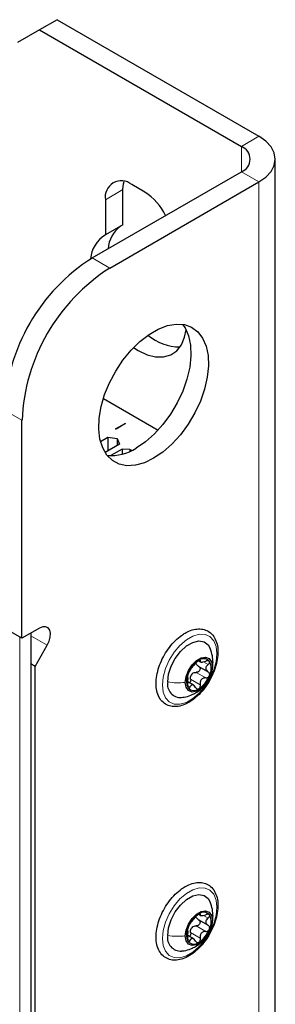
# Paper-space layout 'Blatt2' of a CAD drawing. Header units: millimetres. Extents: x 5 to 418, y 2 to 292.
# Tile 95 of 124: x 171.68 to 178.55, y 215.47 to 241.89. Entities that reach past the tile are written whole.
import ezdxf

# ---------------------------------------------------------------- set-up
doc = ezdxf.new("R2010")
doc.units = ezdxf.units.MM

psp = doc.layouts.new('Blatt2')

# ---------------------------------------------------------------- linework, layer by layer
at = {"color": 7, "linetype": 'Continuous', "lineweight": 25}
for p, q in [((172.686, 241.893), (172.214, 241.621)), ((172.686, 241.893), (178.107, 238.763)), ((172.214, 241.621), (171.625, 241.281)), ((172.214, 241.621), (177.636, 238.491)), ((178.546, 106.144), (178.546, 238.151)), ((173.629, 235.498), (177.636, 237.811)), ((174.1, 235.226), (178.107, 237.539)), ((174.454, 236.388), (174.454, 237.334)), ((175.043, 237.266), (174.689, 237.47)), ((173.982, 237.062), (173.982, 236.116)), ((174.454, 236.388), (173.982, 236.116)), ((173.928, 231.724), (175.397, 230.877)), ((171.743, 225.291), (171.743, 231.143)), ((174.256, 230.913), (174.51, 231.059)), ((174.521, 231.052), (174.268, 230.906)), ((174.51, 231.059), (174.521, 231.052)), ((174.51, 231.059), (174.51, 231.045)), ((173.852, 230.577), (174.047, 230.69)), ((174.047, 230.69), (174.3, 230.652)), ((174.047, 230.69), (174.047, 230.322)), ((174.268, 230.906), (174.256, 230.913)), ((174.365, 230.506), (173.974, 230.28)), ((174.3, 230.652), (174.365, 230.506)), ((174.3, 230.652), (174.3, 230.469)), ((174.436, 230.37), (174.131, 230.194)), ((174.642, 230.36), (174.436, 230.37)), ((174.436, 230.37), (174.436, 230.235)), ((174.69, 230.332), (174.642, 230.36)), ((174.642, 230.36), (174.642, 230.31)), ((171.743, 225.291), (171.272, 225.563)), ((172.214, 225.563), (171.743, 225.291)), ((171.979, 225.427), (171.979, 144.12)), ((172.097, 224.538), (172.423, 225.103)), ((172.097, 224.538), (171.979, 224.606)), ((176.489, 224.688), (176.538, 224.66)), ((172.097, 144.948), (172.097, 224.538)), ((176.478, 224.545), (176.739, 224.394)), ((176.348, 224.033), (176.197, 224.12)), ((176.721, 224.132), (176.744, 224.172)), ((176.478, 217.741), (176.739, 217.59)), ((176.489, 217.884), (176.538, 217.856)), ((176.348, 217.228), (176.197, 217.315)), ((176.721, 217.327), (176.744, 217.367))]:
    psp.add_line(p, q, dxfattribs=at)
at = {"color": 7, "linetype": 'Continuous', "lineweight": 18}
for p, q in [((177.636, 238.491), (178.107, 238.763)), ((177.636, 238.491), (177.636, 237.811)), ((177.636, 237.811), (178.107, 237.539)), ((174.454, 237.334), (173.982, 237.062)), ((178.107, 105.531), (178.107, 237.539)), ((173.629, 235.498), (174.1, 235.226)), ((171.743, 231.143), (171.272, 231.415)), ((171.684, 225.325), (171.684, 143.95)), ((172.423, 225.103), (171.979, 225.359)), ((176.507, 224.706), (176.531, 224.692)), ((176.615, 224.66), (176.741, 224.587)), ((176.869, 224.639), (176.855, 224.527)), ((176.418, 224.378), (176.677, 224.228)), ((176.272, 224.197), (176.531, 224.047)), ((176.191, 224.024), (176.258, 223.986)), ((176.507, 217.901), (176.531, 217.887)), ((176.615, 217.856), (176.741, 217.783)), ((176.869, 217.835), (176.855, 217.723)), ((176.418, 217.573), (176.677, 217.423)), ((176.191, 217.22), (176.258, 217.181)), ((176.272, 217.392), (176.531, 217.242))]:
    psp.add_line(p, q, dxfattribs=at)
at = {"color": 7, "linetype": 'Continuous', "lineweight": 25, "flags": 128}
for points in [[(178.107, 237.539), (178.293, 237.67), (178.432, 237.82), (178.517, 237.982), (178.546, 238.151), (178.517, 238.32), (178.432, 238.482), (178.293, 238.632), (178.107, 238.763)], [(174.454, 237.334), (174.467, 237.486), (174.484, 237.554)], [(175.279, 230.122), (175.03, 230.003), (174.788, 229.936), (174.56, 229.923), (174.353, 229.965), (174.173, 230.061), (174.024, 230.207), (173.912, 230.4), (173.838, 230.634), (173.807, 230.901), (173.817, 231.196), (173.87, 231.508), (173.963, 231.83), (174.094, 232.151), (174.259, 232.463), (174.454, 232.756), (174.672, 233.023), (174.907, 233.255), (175.154, 233.446), (175.403, 233.59), (175.65, 233.684), (175.885, 233.724), (176.103, 233.709), (176.298, 233.64), (176.463, 233.519), (176.594, 233.348), (176.687, 233.135), (176.74, 232.883), (176.75, 232.601), (176.719, 232.296), (176.645, 231.978), (176.533, 231.656), (176.384, 231.338), (176.204, 231.034), (175.997, 230.753), (175.769, 230.503), (175.527, 230.29), (175.279, 230.122)], [(176.057, 233.717), (176.123, 233.621), (176.216, 233.407), (176.268, 233.155), (176.279, 232.873), (176.247, 232.568), (176.174, 232.25), (176.062, 231.928), (175.913, 231.61), (175.733, 231.306), (175.526, 231.025), (175.298, 230.775), (175.056, 230.562), (174.807, 230.394)], [(174.739, 233.094), (174.866, 233.013), (175.103, 232.902), (175.332, 232.844), (175.546, 232.843), (175.736, 232.898), (175.897, 233.008), (176.024, 233.168), (176.111, 233.374), (176.151, 233.568)], [(172.423, 225.103), (172.474, 225.213), (172.503, 225.324), (172.508, 225.426), (172.487, 225.511), (172.442, 225.57), (172.378, 225.601), (172.3, 225.598), (172.214, 225.563)], [(175.656, 224.121), (175.68, 224.326), (175.749, 224.542), (175.859, 224.752), (176, 224.938), (176.161, 225.086), (176.329, 225.183), (176.49, 225.221), (176.631, 225.198), (176.741, 225.115), (176.797, 225.018)], [(176.129, 224.108), (176.151, 224.264), (176.214, 224.427), (176.311, 224.576), (176.429, 224.694), (176.555, 224.767), (176.674, 224.786), (176.77, 224.748), (176.833, 224.658), (176.855, 224.527)], [(176.855, 224.527), (176.833, 224.371), (176.77, 224.209), (176.674, 224.06), (176.555, 223.941), (176.429, 223.869), (176.311, 223.85), (176.214, 223.888), (176.151, 223.978), (176.129, 224.108)], [(175.656, 217.316), (175.68, 217.522), (175.749, 217.738), (175.859, 217.948), (176, 218.134), (176.161, 218.281), (176.329, 218.378), (176.49, 218.416), (176.631, 218.393), (176.741, 218.31), (176.797, 218.214)], [(176.129, 217.304), (176.151, 217.46), (176.214, 217.622), (176.311, 217.772), (176.429, 217.89), (176.555, 217.963), (176.674, 217.981), (176.77, 217.943), (176.833, 217.854), (176.855, 217.723)], [(176.855, 217.723), (176.833, 217.567), (176.77, 217.404), (176.674, 217.255), (176.555, 217.137), (176.429, 217.064), (176.311, 217.046), (176.214, 217.083), (176.151, 217.173), (176.129, 217.304)]]:
    psp.add_lwpolyline(points, dxfattribs=at)
at = {"color": 7, "linetype": 'Continuous', "lineweight": 18, "flags": 128}
for points in [[(176.976, 224.883), (176.954, 224.668), (176.892, 224.442), (176.792, 224.217), (176.66, 224.006), (176.504, 223.821), (176.333, 223.674), (176.157, 223.572), (175.986, 223.522), (175.83, 223.527), (175.698, 223.585), (175.598, 223.695), (175.535, 223.849), (175.514, 224.039), (175.535, 224.253), (175.598, 224.479), (175.698, 224.705), (175.83, 224.916), (175.986, 225.1), (176.157, 225.247), (176.333, 225.349), (176.504, 225.399), (176.66, 225.395), (176.792, 225.336), (176.892, 225.226), (176.954, 225.072), (176.976, 224.883)], [(176.976, 218.078), (176.954, 217.864), (176.892, 217.638), (176.792, 217.412), (176.66, 217.201), (176.504, 217.017), (176.333, 216.869), (176.157, 216.768), (175.986, 216.718), (175.83, 216.722), (175.698, 216.781), (175.598, 216.891), (175.535, 217.045), (175.514, 217.234), (175.535, 217.449), (175.598, 217.675), (175.698, 217.9), (175.83, 218.111), (175.986, 218.296), (176.157, 218.443), (176.333, 218.545), (176.504, 218.595), (176.66, 218.59), (176.792, 218.531), (176.892, 218.422), (176.954, 218.268), (176.976, 218.078)]]:
    psp.add_lwpolyline(points, dxfattribs=at)
at = {"color": 7, "linetype": 'Continuous', "lineweight": 25}
for centre, radius, start, end in [((177.506, 238.151), 0.364, 290.7834, 69.2166), ((174.413, 237.132), 0.437, 50.7967, 189.214), ((174.249, 236.008), 1.487, 24.9037, 57.7447), ((174.892, 235.679), 0.84, 126.8169, 175.5194), ((174.398, 235.413), 0.816, 120.6397, 175.9102), ((176.369, 231.194), 5.102, 122.4871, 177.5129), ((176.841, 230.922), 5.102, 122.4873, 177.5127), ((175.969, 234.396), 1.284, 228.9641, 270.8147), ((174.145, 231.401), 1.205, 264.4301, 303.3243), ((176.879, 224.096), 0.716, 122.638, 159.7729), ((176.622, 224.54), 0.205, 40.5328, 129.2482), ((176.397, 224.483), 0.426, 333.4364, 26.5636), ((176.588, 224.153), 0.426, 153.4364, 206.5636), ((176.505, 224.163), 0.263, 135.2838, 147.1271), ((176.005, 224.057), 0.355, 169.7453, 273.6168), ((176.106, 224.54), 0.716, 302.638, 339.7729), ((176.363, 224.096), 0.205, 220.5328, 309.2482), ((176.879, 217.291), 0.716, 122.638, 159.7729), ((176.622, 217.735), 0.205, 40.5328, 129.2482), ((176.397, 217.678), 0.426, 333.4364, 26.5636), ((176.588, 217.348), 0.426, 153.4364, 206.5636), ((176.505, 217.359), 0.263, 135.2838, 147.1271), ((176.106, 217.735), 0.716, 302.638, 339.7729), ((176.005, 217.253), 0.355, 169.7453, 273.6168), ((176.363, 217.291), 0.205, 220.5328, 309.2482)]:
    psp.add_arc(centre, radius, start, end, dxfattribs=at)
for points, knots in [([(176.124, 225.432), (176.093, 225.412), (176.002, 225.356), (175.857, 225.232), (175.7, 225.053), (175.564, 224.848), (175.456, 224.628), (175.381, 224.402), (175.342, 224.18), (175.342, 223.971), (175.384, 223.784), (175.468, 223.63), (175.589, 223.52), (175.736, 223.462), (175.897, 223.453), (176.067, 223.491), (176.243, 223.575), (176.418, 223.703), (176.582, 223.868), (176.728, 224.063), (176.849, 224.277), (176.939, 224.502), (176.994, 224.727), (177.012, 224.943), (176.988, 225.141), (176.922, 225.31), (176.817, 225.441), (176.679, 225.522), (176.523, 225.552), (176.357, 225.534), (176.222, 225.486), (176.144, 225.443), (176.124, 225.432)], [0, 0, 0, 0, 0.018673, 0.053858, 0.088978, 0.124026, 0.159069, 0.19418, 0.229444, 0.26495, 0.300703, 0.336174, 0.3704, 0.403215, 0.435664, 0.4689, 0.503345, 0.538446, 0.573603, 0.608677, 0.643711, 0.678787, 0.713972, 0.749363, 0.785021, 0.82072, 0.8556, 0.888944, 0.92147, 0.95423, 0.98818, 1, 1, 1, 1]), ([(176.874, 224.638), (176.871, 224.699), (176.864, 224.828), (176.82, 224.953), (176.796, 225.02)], [0, 0, 0, 0, 0.469367, 1, 1, 1, 1]), ([(176.258, 224.437), (176.265, 224.446), (176.276, 224.46), (176.299, 224.491), (176.32, 224.517), (176.342, 224.545), (176.372, 224.58), (176.391, 224.603), (176.403, 224.618)], [0, 0, 0, 0, 0.249219, 0.374357, 0.498947, 0.62402, 0.749767, 1, 1, 1, 1]), ([(176.492, 224.699), (176.484, 224.694), (176.468, 224.683), (176.443, 224.661), (176.42, 224.638), (176.409, 224.625), (176.403, 224.618)], [0, 0, 0, 0, 0.2499898, 0.4996108, 0.7491272, 1, 1, 1, 1]), ([(176.482, 224.543), (176.468, 224.552), (176.44, 224.57), (176.427, 224.599), (176.421, 224.613)], [0, 0, 0, 0, 0.500609, 1, 1, 1, 1]), ([(176.531, 224.692), (176.533, 224.696), (176.535, 224.705), (176.529, 224.711), (176.514, 224.71), (176.5, 224.703), (176.492, 224.699)], [0, 0, 0, 0, 0.249853, 0.499901, 0.750114, 1, 1, 1, 1]), ([(176.531, 224.692), (176.529, 224.683), (176.526, 224.669), (176.539, 224.658), (176.557, 224.654), (176.582, 224.655), (176.622, 224.66), (176.655, 224.671), (176.677, 224.679)], [0, 0, 0, 0, 0.24922, 0.374358, 0.498948, 0.624021, 0.749768, 1, 1, 1, 1]), ([(176.778, 224.673), (176.773, 224.678), (176.763, 224.688), (176.738, 224.692), (176.708, 224.69), (176.687, 224.682), (176.677, 224.679)], [0, 0, 0, 0, 0.249858, 0.499467, 0.749011, 1, 1, 1, 1]), ([(176.741, 224.587), (176.749, 224.594), (176.765, 224.608), (176.78, 224.631), (176.787, 224.655), (176.781, 224.667), (176.778, 224.673)], [0, 0, 0, 0, 0.249806, 0.500054, 0.750309, 1, 1, 1, 1]), ([(176.744, 224.172), (176.763, 224.203), (176.818, 224.293), (176.864, 224.454), (176.869, 224.58), (176.871, 224.638)], [0, 0, 0, 0, 0.226944, 0.643455, 1, 1, 1, 1]), ([(176.207, 224.343), (176.203, 224.334), (176.196, 224.314), (176.191, 224.291), (176.19, 224.275), (176.192, 224.273), (176.193, 224.271)], [0, 0, 0, 0, 0.250032, 0.4996317, 0.7492275, 1, 1, 1, 1]), ([(176.258, 224.437), (176.254, 224.432), (176.247, 224.424), (176.234, 224.402), (176.219, 224.374), (176.211, 224.354), (176.207, 224.343)], [0, 0, 0, 0, 0.249816, 0.499908, 0.75012, 1, 1, 1, 1]), ([(176.318, 224.348), (176.333, 224.358), (176.365, 224.377), (176.4, 224.377), (176.418, 224.378)], [0, 0, 0, 0, 0.4981104, 1, 1, 1, 1]), ([(176.482, 224.543), (176.49, 224.538), (176.506, 224.527), (176.521, 224.502), (176.527, 224.473), (176.521, 224.442), (176.504, 224.413), (176.478, 224.392), (176.449, 224.379), (176.428, 224.378), (176.418, 224.378)], [0, 0, 0, 0, 0.125212, 0.249468, 0.37431, 0.49905, 0.623887, 0.749382, 0.874437, 1, 1, 1, 1]), ([(176.741, 224.587), (176.724, 224.573), (176.699, 224.551), (176.68, 224.515), (176.675, 224.486), (176.68, 224.458), (176.698, 224.423), (176.724, 224.405), (176.741, 224.393)], [0, 0, 0, 0, 0.249194, 0.37433, 0.498925, 0.624004, 0.749757, 1, 1, 1, 1]), ([(176.778, 224.292), (176.781, 224.303), (176.787, 224.323), (176.78, 224.353), (176.765, 224.377), (176.749, 224.388), (176.741, 224.393)], [0, 0, 0, 0, 0.250032, 0.4996317, 0.7492275, 1, 1, 1, 1]), ([(176.193, 224.077), (176.192, 224.067), (176.19, 224.045), (176.191, 224.012), (176.196, 223.982), (176.203, 223.969), (176.207, 223.962)], [0, 0, 0, 0, 0.249806, 0.500054, 0.750309, 1, 1, 1, 1]), ([(176.193, 224.077), (176.196, 224.1), (176.2, 224.135), (176.201, 224.181), (176.202, 224.212), (176.201, 224.238), (176.2, 224.263), (176.196, 224.268), (176.193, 224.271)], [0, 0, 0, 0, 0.249194, 0.37433, 0.498925, 0.624004, 0.749757, 1, 1, 1, 1]), ([(176.272, 224.197), (176.273, 224.186), (176.276, 224.164), (176.269, 224.132), (176.257, 224.107), (176.246, 224.098), (176.242, 224.094)], [0, 0, 0, 0, 0.278955, 0.555759, 0.833842, 1, 1, 1, 1]), ([(176.272, 224.197), (176.27, 224.215), (176.265, 224.253), (176.278, 224.288), (176.284, 224.306)], [0, 0, 0, 0, 0.500646, 1, 1, 1, 1]), ([(176.677, 224.228), (176.655, 224.227), (176.622, 224.225), (176.582, 224.204), (176.557, 224.181), (176.539, 224.151), (176.526, 224.106), (176.529, 224.07), (176.531, 224.047)], [0, 0, 0, 0, 0.249219, 0.374357, 0.498947, 0.62402, 0.749767, 1, 1, 1, 1]), ([(176.677, 224.228), (176.687, 224.228), (176.708, 224.229), (176.737, 224.242), (176.763, 224.263), (176.773, 224.283), (176.778, 224.292)], [0, 0, 0, 0, 0.249816, 0.499908, 0.75012, 1, 1, 1, 1]), ([(176.029, 223.707), (176.052, 223.709), (176.137, 223.714), (176.266, 223.756), (176.364, 223.806), (176.405, 223.827)], [0, 0, 0, 0, 0.169977, 0.645913, 1, 1, 1, 1]), ([(176.207, 223.962), (176.211, 223.958), (176.219, 223.949), (176.234, 223.951), (176.247, 223.963), (176.254, 223.978), (176.258, 223.986)], [0, 0, 0, 0, 0.249858, 0.499467, 0.749011, 1, 1, 1, 1]), ([(176.403, 223.973), (176.391, 223.991), (176.373, 224.017), (176.342, 224.037), (176.32, 224.044), (176.3, 224.041), (176.276, 224.026), (176.265, 224.002), (176.258, 223.986)], [0, 0, 0, 0, 0.24922, 0.374358, 0.498948, 0.624021, 0.749768, 1, 1, 1, 1]), ([(176.403, 223.973), (176.409, 223.965), (176.42, 223.948), (176.443, 223.933), (176.468, 223.927), (176.484, 223.933), (176.492, 223.937)], [0, 0, 0, 0, 0.2498531, 0.4999013, 0.7501145, 1, 1, 1, 1]), ([(176.405, 223.827), (176.468, 223.866), (176.545, 223.914), (176.603, 223.983), (176.614, 223.995)], [0, 0, 0, 0, 0.813012, 1, 1, 1, 1]), ([(176.492, 223.937), (176.5, 223.942), (176.514, 223.954), (176.529, 223.982), (176.535, 224.014), (176.533, 224.036), (176.531, 224.047)], [0, 0, 0, 0, 0.24999, 0.499611, 0.749127, 1, 1, 1, 1]), ([(176.124, 218.627), (176.093, 218.608), (176.002, 218.552), (175.857, 218.427), (175.7, 218.248), (175.564, 218.044), (175.456, 217.824), (175.381, 217.598), (175.342, 217.376), (175.342, 217.166), (175.384, 216.979), (175.468, 216.826), (175.589, 216.716), (175.736, 216.657), (175.897, 216.648), (176.067, 216.686), (176.243, 216.77), (176.418, 216.898), (176.582, 217.064), (176.728, 217.258), (176.849, 217.473), (176.939, 217.697), (176.994, 217.922), (177.012, 218.138), (176.988, 218.336), (176.922, 218.506), (176.817, 218.636), (176.679, 218.718), (176.523, 218.748), (176.357, 218.73), (176.222, 218.681), (176.144, 218.638), (176.124, 218.627)], [0, 0, 0, 0, 0.018673, 0.053858, 0.088978, 0.124026, 0.159069, 0.19418, 0.229444, 0.26495, 0.300703, 0.336174, 0.3704, 0.403215, 0.435664, 0.4689, 0.503345, 0.538446, 0.573603, 0.608677, 0.643711, 0.678787, 0.713972, 0.749363, 0.785021, 0.82072, 0.8556, 0.888944, 0.92147, 0.95423, 0.98818, 1, 1, 1, 1]), ([(176.874, 217.834), (176.871, 217.894), (176.864, 218.023), (176.82, 218.149), (176.796, 218.215)], [0, 0, 0, 0, 0.469367, 1, 1, 1, 1]), ([(176.258, 217.632), (176.265, 217.642), (176.276, 217.656), (176.299, 217.687), (176.32, 217.713), (176.342, 217.74), (176.372, 217.776), (176.391, 217.798), (176.403, 217.813)], [0, 0, 0, 0, 0.249219, 0.374357, 0.498947, 0.62402, 0.749767, 1, 1, 1, 1]), ([(176.492, 217.894), (176.484, 217.889), (176.468, 217.879), (176.443, 217.857), (176.42, 217.834), (176.409, 217.82), (176.403, 217.813)], [0, 0, 0, 0, 0.2499898, 0.4996108, 0.7491272, 1, 1, 1, 1]), ([(176.482, 217.739), (176.49, 217.733), (176.506, 217.723), (176.521, 217.698), (176.527, 217.669), (176.521, 217.637), (176.504, 217.609), (176.478, 217.587), (176.449, 217.574), (176.428, 217.573), (176.418, 217.573)], [0, 0, 0, 0, 0.125212, 0.249468, 0.37431, 0.49905, 0.623887, 0.749382, 0.874437, 1, 1, 1, 1]), ([(176.482, 217.739), (176.468, 217.748), (176.44, 217.766), (176.427, 217.794), (176.421, 217.808)], [0, 0, 0, 0, 0.500609, 1, 1, 1, 1]), ([(176.531, 217.887), (176.533, 217.892), (176.535, 217.9), (176.529, 217.906), (176.514, 217.906), (176.5, 217.898), (176.492, 217.894)], [0, 0, 0, 0, 0.249853, 0.499901, 0.750114, 1, 1, 1, 1]), ([(176.531, 217.887), (176.529, 217.878), (176.526, 217.864), (176.539, 217.854), (176.557, 217.85), (176.582, 217.85), (176.622, 217.855), (176.655, 217.867), (176.677, 217.874)], [0, 0, 0, 0, 0.24922, 0.374358, 0.498948, 0.624021, 0.749768, 1, 1, 1, 1]), ([(176.778, 217.869), (176.773, 217.874), (176.763, 217.883), (176.738, 217.888), (176.708, 217.885), (176.687, 217.878), (176.677, 217.874)], [0, 0, 0, 0, 0.249858, 0.499467, 0.749011, 1, 1, 1, 1]), ([(176.741, 217.783), (176.724, 217.768), (176.699, 217.747), (176.68, 217.71), (176.675, 217.681), (176.68, 217.653), (176.698, 217.618), (176.724, 217.601), (176.741, 217.589)], [0, 0, 0, 0, 0.249194, 0.37433, 0.498925, 0.624004, 0.749757, 1, 1, 1, 1]), ([(176.741, 217.783), (176.749, 217.79), (176.765, 217.803), (176.78, 217.827), (176.787, 217.85), (176.781, 217.863), (176.778, 217.869)], [0, 0, 0, 0, 0.249806, 0.500054, 0.750309, 1, 1, 1, 1]), ([(176.744, 217.367), (176.763, 217.399), (176.818, 217.489), (176.864, 217.649), (176.869, 217.776), (176.871, 217.834)], [0, 0, 0, 0, 0.226944, 0.643455, 1, 1, 1, 1]), ([(176.207, 217.539), (176.203, 217.529), (176.196, 217.509), (176.191, 217.486), (176.19, 217.471), (176.192, 217.468), (176.193, 217.467)], [0, 0, 0, 0, 0.250032, 0.4996317, 0.7492275, 1, 1, 1, 1]), ([(176.193, 217.273), (176.196, 217.296), (176.2, 217.33), (176.201, 217.376), (176.202, 217.408), (176.201, 217.433), (176.2, 217.459), (176.196, 217.463), (176.193, 217.467)], [0, 0, 0, 0, 0.249194, 0.37433, 0.498925, 0.624004, 0.749757, 1, 1, 1, 1]), ([(176.258, 217.632), (176.254, 217.628), (176.247, 217.619), (176.234, 217.597), (176.219, 217.569), (176.211, 217.549), (176.207, 217.539)], [0, 0, 0, 0, 0.249816, 0.499908, 0.75012, 1, 1, 1, 1]), ([(176.272, 217.392), (176.27, 217.411), (176.265, 217.448), (176.278, 217.484), (176.284, 217.502)], [0, 0, 0, 0, 0.500646, 1, 1, 1, 1]), ([(176.318, 217.544), (176.333, 217.553), (176.365, 217.572), (176.4, 217.573), (176.418, 217.573)], [0, 0, 0, 0, 0.4981104, 1, 1, 1, 1]), ([(176.677, 217.423), (176.687, 217.424), (176.708, 217.424), (176.737, 217.437), (176.763, 217.459), (176.773, 217.478), (176.778, 217.488)], [0, 0, 0, 0, 0.249816, 0.499908, 0.75012, 1, 1, 1, 1]), ([(176.778, 217.488), (176.781, 217.498), (176.787, 217.519), (176.78, 217.548), (176.765, 217.573), (176.749, 217.584), (176.741, 217.589)], [0, 0, 0, 0, 0.250032, 0.4996317, 0.7492275, 1, 1, 1, 1]), ([(176.193, 217.273), (176.192, 217.262), (176.19, 217.241), (176.191, 217.208), (176.196, 217.178), (176.203, 217.164), (176.207, 217.158)], [0, 0, 0, 0, 0.249806, 0.500054, 0.750309, 1, 1, 1, 1]), ([(176.272, 217.392), (176.273, 217.381), (176.276, 217.36), (176.269, 217.328), (176.257, 217.302), (176.246, 217.293), (176.242, 217.29)], [0, 0, 0, 0, 0.278955, 0.555759, 0.833842, 1, 1, 1, 1]), ([(176.403, 217.168), (176.391, 217.186), (176.373, 217.213), (176.342, 217.232), (176.32, 217.239), (176.3, 217.236), (176.276, 217.221), (176.265, 217.197), (176.258, 217.181)], [0, 0, 0, 0, 0.24922, 0.374358, 0.498948, 0.624021, 0.749768, 1, 1, 1, 1]), ([(176.492, 217.132), (176.5, 217.138), (176.514, 217.149), (176.529, 217.178), (176.535, 217.21), (176.533, 217.232), (176.531, 217.242)], [0, 0, 0, 0, 0.24999, 0.499611, 0.749127, 1, 1, 1, 1]), ([(176.677, 217.423), (176.655, 217.422), (176.622, 217.421), (176.582, 217.399), (176.557, 217.376), (176.539, 217.346), (176.526, 217.301), (176.529, 217.266), (176.531, 217.242)], [0, 0, 0, 0, 0.249219, 0.374357, 0.498947, 0.62402, 0.749767, 1, 1, 1, 1]), ([(176.029, 216.903), (176.052, 216.904), (176.137, 216.91), (176.266, 216.951), (176.364, 217.001), (176.405, 217.023)], [0, 0, 0, 0, 0.169977, 0.645913, 1, 1, 1, 1]), ([(176.207, 217.158), (176.211, 217.153), (176.219, 217.145), (176.234, 217.147), (176.247, 217.159), (176.254, 217.174), (176.258, 217.181)], [0, 0, 0, 0, 0.249858, 0.499467, 0.749011, 1, 1, 1, 1]), ([(176.403, 217.168), (176.409, 217.16), (176.42, 217.143), (176.443, 217.128), (176.468, 217.122), (176.484, 217.129), (176.492, 217.132)], [0, 0, 0, 0, 0.2498531, 0.4999013, 0.7501145, 1, 1, 1, 1]), ([(176.405, 217.023), (176.468, 217.062), (176.545, 217.109), (176.603, 217.178), (176.614, 217.191)], [0, 0, 0, 0, 0.813012, 1, 1, 1, 1])]:
    psp.add_open_spline(points, degree=3, knots=knots, dxfattribs=at)
at = {"color": 7, "linetype": 'Continuous', "lineweight": 18}
for points in [[(175.656, 224.121), (175.734, 224.11), (175.891, 224.09), (176.05, 224.102), (176.129, 224.108)], [(175.656, 217.316), (175.734, 217.306), (175.891, 217.286), (176.05, 217.298), (176.129, 217.304)]]:
    psp.add_open_spline(points, degree=3, dxfattribs=at)

doc.saveas('drawing.dxf')
